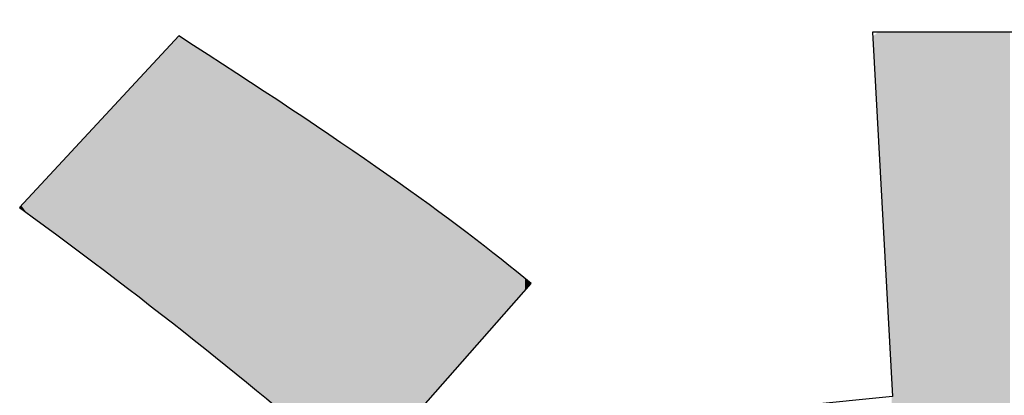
# Model space of a CAD drawing. Extents: x 68 to 125, y 76 to 211.
# Tile 73 of 89: x 97.416 to 98.73, y 210.877 to 211.379. Entities that reach past the tile are written whole.
import ezdxf

# ---------------------------------------------------------------- set-up
doc = ezdxf.new("R2010")
doc.units = 0
doc.layers.add('MAKE2D___U_53EF_U_89C1_U_0', color=7, linetype='CONTINUOUS')

# ---------------------------------------------------------------- blocks, each defined once
blk = doc.blocks.new('*U8')
at = {"layer": 'MAKE2D___U_53EF_U_89C1_U_0', "color": 252}
for points in [[(98.5609, 211.2336), (98.5569, 211.3586), (98.5609, 211.3619)], [(98.5609, 211.2336), (98.5609, 211.3619), (98.5617, 211.2187)], [(98.5617, 211.2187), (98.5609, 211.3619), (98.5617, 211.3619)], [(98.5617, 211.2187), (98.5617, 211.3619), (98.5649, 211.1591)], [(98.5649, 211.1591), (98.5617, 211.3619), (98.5649, 211.3619)], [(98.5649, 211.1591), (98.5649, 211.3619), (98.5662, 211.1359)], [(98.5662, 211.1359), (98.5649, 211.3619), (98.5662, 211.3619)], [(98.5662, 211.1359), (98.5662, 211.3619), (98.5694, 211.0778)], [(98.5694, 211.0778), (98.5662, 211.3619), (98.5694, 211.3619)], [(98.5694, 211.0778), (98.5694, 211.3619), (98.5732, 211.0087)], [(98.5732, 211.0087), (98.5694, 211.3619), (98.5732, 211.3619)], [(98.5732, 211.0087), (98.5732, 211.3619), (98.5754, 210.968)], [(98.5754, 210.968), (98.5732, 211.3619), (98.5754, 211.3619)], [(98.5754, 210.968), (98.5754, 211.3619), (98.5778, 210.9243)], [(98.5778, 210.9243), (98.5754, 211.3619), (98.5778, 211.3619)], [(98.5778, 210.9243), (98.5778, 211.3619), (98.5793, 210.8957)], [(98.5793, 210.8957), (98.5778, 211.3619), (98.5793, 211.3619)], [(98.5793, 210.8957), (98.5793, 211.3619), (98.5793, 210.8956)], [(98.5793, 210.8956), (98.5793, 211.3619), (98.5793, 211.3619)], [(98.5793, 210.8956), (98.5793, 211.3619), (98.5802, 210.879)], [(98.5802, 210.879), (98.5793, 211.3619), (98.5802, 211.3619)], [(98.5802, 210.5797), (98.5802, 211.3619), (98.5913, 210.5809)], [(98.5913, 210.5809), (98.5802, 211.3619), (98.5913, 211.3619)], [(98.5913, 210.5809), (98.5913, 211.3619), (98.5957, 210.5813)], [(98.5957, 210.5813), (98.5913, 211.3619), (98.5957, 211.3619)], [(98.5957, 210.5813), (98.5957, 211.3619), (98.5997, 210.5817)], [(98.5997, 210.5817), (98.5957, 211.3619), (98.5997, 211.3619)], [(98.5997, 210.5817), (98.5997, 211.3619), (98.6005, 210.5667)], [(98.6005, 210.5667), (98.5997, 211.3619), (98.6005, 211.3619)], [(98.6005, 210.5667), (98.6005, 211.3619), (98.6007, 210.5623)], [(98.6007, 210.5623), (98.6005, 211.3619), (98.6007, 211.3619)], [(98.6007, 210.5623), (98.6007, 211.3619), (98.6029, 210.5225)], [(98.6029, 210.5225), (98.6007, 211.3619), (98.6029, 211.3619)], [(98.6029, 210.5225), (98.6029, 211.3619), (98.6054, 210.4811)], [(98.6054, 210.4811), (98.6029, 211.3619), (98.6054, 211.3619)], [(98.6054, 210.4811), (98.6054, 211.3619), (98.6115, 210.3815)], [(98.6115, 210.3815), (98.6054, 211.3619), (98.6115, 211.3619)], [(98.6115, 210.3815), (98.6115, 211.3619), (98.6118, 210.3762)], [(98.6118, 210.3762), (98.6115, 211.3619), (98.6118, 211.3619)], [(98.6118, 210.3762), (98.6118, 211.3619), (98.6122, 210.3714)], [(98.6122, 210.3714), (98.6118, 211.3619), (98.6122, 211.3619)], [(98.6122, 210.3714), (98.6122, 211.3619), (98.6136, 210.3508)], [(98.6136, 210.3508), (98.6122, 211.3619), (98.6136, 211.3619)], [(98.6136, 210.0489), (98.6136, 211.3619), (98.6353, 210.0515)], [(98.6353, 210.0515), (98.6136, 211.3619), (98.6353, 211.3619)], [(98.6353, 210.0515), (98.6353, 211.3619), (98.6433, 210.0505)], [(98.6433, 210.0505), (98.6353, 211.3619), (98.6433, 211.3619)], [(98.6433, 210.0505), (98.6433, 211.3619), (98.6463, 210.0294)], [(98.6463, 210.0294), (98.6433, 211.3619), (98.6463, 211.3619)], [(98.6463, 210.0294), (98.6463, 211.3619), (98.6481, 210.016)], [(98.6481, 210.016), (98.6463, 211.3619), (98.6481, 211.3619)], [(98.6481, 210.016), (98.6481, 211.3619), (98.6636, 209.919)], [(98.6636, 209.919), (98.6481, 211.3619), (98.6636, 211.3619)], [(98.6636, 209.919), (98.6636, 211.3619), (98.6693, 209.8837)], [(98.6693, 209.8837), (98.6636, 211.3619), (98.6693, 211.3619)], [(98.6693, 209.8837), (98.6693, 211.3619), (98.6939, 209.7609)], [(98.6939, 209.7609), (98.6693, 211.3619), (98.6939, 211.3619)], [(98.6939, 209.7609), (98.6939, 211.3619), (98.6965, 209.7507)], [(98.6965, 209.7507), (98.6939, 211.3619), (98.6965, 211.3619)], [(98.6965, 209.7507), (98.6965, 211.3619), (98.7212, 209.6507)], [(98.7212, 209.6507), (98.6965, 211.3619), (98.7212, 211.3619)], [(98.7212, 209.6507), (98.7212, 211.3619), (98.722, 209.6477)], [(98.722, 209.6477), (98.7212, 211.3619), (98.722, 211.3619)], [(98.722, 209.2778), (98.722, 211.3619), (98.7372, 209.2848)], [(98.7372, 209.2848), (98.722, 211.3619), (98.7372, 211.3619)], [(97.6187, 210.9742), (97.6116, 211.3395), (97.6187, 211.3472)], [(97.6255, 210.9689), (97.6187, 211.3472), (97.6255, 211.3544)], [(97.6187, 210.9742), (97.6187, 211.3472), (97.6255, 210.9689)], [(97.6278, 210.9671), (97.6255, 211.3544), (97.6278, 211.357)], [(97.6255, 210.9689), (97.6255, 211.3544), (97.6278, 210.9671)], [(97.6278, 210.9671), (97.6278, 211.357), (97.6609, 210.9413)], [(97.6609, 210.9413), (97.6278, 211.357), (97.6609, 211.3357)], [(98.5552, 211.3371), (98.5542, 211.3564), (98.5552, 211.3573)], [(98.5569, 211.3061), (98.5552, 211.3573), (98.5569, 211.3586)], [(98.5552, 211.3371), (98.5552, 211.3573), (98.5569, 211.3061)], [(98.5569, 211.3061), (98.5569, 211.3586), (98.5609, 211.2336)], [(97.6083, 210.9823), (97.6013, 211.3284), (97.6083, 211.3359)], [(97.6116, 210.9797), (97.6083, 211.3359), (97.6116, 211.3395)], [(97.6083, 210.9823), (97.6083, 211.3359), (97.6116, 210.9797)], [(97.6116, 210.9797), (97.6116, 211.3395), (97.6187, 210.9742)], [(97.6609, 210.9413), (97.6609, 211.3357), (97.6616, 210.9407)], [(97.6616, 210.9407), (97.6609, 211.3357), (97.6616, 211.3352)], [(97.6616, 210.9407), (97.6616, 211.3352), (97.6628, 210.9398)], [(97.6628, 210.9398), (97.6616, 211.3352), (97.6628, 211.3345)], [(97.6628, 210.9398), (97.6628, 211.3345), (97.6636, 210.9392)], [(97.6636, 210.9392), (97.6628, 211.3345), (97.6636, 211.334)], [(97.6636, 210.9392), (97.6636, 211.334), (97.7053, 210.905)], [(97.7053, 210.905), (97.6636, 211.334), (97.7053, 211.307)], [(97.5947, 210.9929), (97.5919, 211.3182), (97.5947, 211.3212)], [(97.5988, 210.9896), (97.5947, 211.3212), (97.5988, 211.3257)], [(97.5947, 210.9929), (97.5947, 211.3212), (97.5988, 210.9896)], [(97.6013, 210.9877), (97.5988, 211.3257), (97.6013, 211.3284)], [(97.5988, 210.9896), (97.5988, 211.3257), (97.6013, 210.9877)], [(97.6013, 210.9877), (97.6013, 211.3284), (97.6083, 210.9823)], [(97.5887, 210.9975), (97.5811, 211.3065), (97.5887, 211.3148)], [(97.5919, 210.9951), (97.5887, 211.3148), (97.5919, 211.3182)], [(97.5887, 210.9975), (97.5887, 211.3148), (97.5919, 210.9951)], [(97.5919, 210.9951), (97.5919, 211.3182), (97.5947, 210.9929)], [(97.7053, 210.905), (97.7053, 211.307), (97.7088, 210.9022)], [(97.7088, 210.9022), (97.7053, 211.307), (97.7088, 211.3048)], [(97.5754, 211.0079), (97.567, 211.2914), (97.5754, 211.3004)], [(97.5786, 211.0054), (97.5754, 211.3004), (97.5786, 211.3039)], [(97.5754, 211.0079), (97.5754, 211.3004), (97.5786, 211.0054)], [(97.5811, 211.0035), (97.5786, 211.3039), (97.5811, 211.3065)], [(97.5786, 211.0054), (97.5786, 211.3039), (97.5811, 211.0035)], [(97.5811, 211.0035), (97.5811, 211.3065), (97.5887, 210.9975)], [(97.7088, 210.9022), (97.7088, 211.3048), (97.7131, 210.8986)], [(97.7131, 210.8986), (97.7088, 211.3048), (97.7131, 211.3019)], [(97.7131, 210.8986), (97.7131, 211.3019), (97.7219, 210.8914)], [(97.7219, 210.8914), (97.7131, 211.3019), (97.7219, 211.2961)], [(97.7219, 210.8914), (97.7219, 211.2961), (97.753, 210.866)], [(97.753, 210.866), (97.7219, 211.2961), (97.753, 211.2757)], [(97.5586, 211.021), (97.5504, 211.2734), (97.5586, 211.2822)], [(97.5607, 211.0193), (97.5586, 211.2822), (97.5607, 211.2845)], [(97.5586, 211.021), (97.5586, 211.2822), (97.5607, 211.0193)], [(97.567, 211.0144), (97.5607, 211.2845), (97.567, 211.2914)], [(97.5607, 211.0193), (97.5607, 211.2845), (97.567, 211.0144)], [(97.567, 211.0144), (97.567, 211.2914), (97.5754, 211.0079)], [(97.5504, 211.0273), (97.5443, 211.2669), (97.5504, 211.2734)], [(97.5504, 211.0273), (97.5504, 211.2734), (97.5586, 211.021)], [(97.753, 210.866), (97.753, 211.2757), (97.7556, 210.8638)], [(97.7556, 210.8638), (97.753, 211.2757), (97.7556, 211.2739)], [(97.7556, 210.8638), (97.7556, 211.2739), (97.771, 210.8512)], [(97.771, 210.8512), (97.7556, 211.2739), (97.771, 211.2638)], [(97.5443, 211.0321), (97.5319, 211.2534), (97.5443, 211.2669)], [(97.5443, 211.0321), (97.5443, 211.2669), (97.5504, 211.0273)], [(97.771, 210.8512), (97.771, 211.2638), (97.7775, 210.8456)], [(97.7775, 210.8456), (97.771, 211.2638), (97.7775, 211.2595)], [(97.7775, 210.8456), (97.7775, 211.2595), (97.7942, 210.831)], [(97.7942, 210.831), (97.7775, 211.2595), (97.7942, 211.2482)], [(97.5217, 211.0489), (97.5053, 211.2248), (97.5217, 211.2425)], [(97.5319, 211.0414), (97.5217, 211.2425), (97.5319, 211.2534)], [(97.5217, 211.0489), (97.5217, 211.2425), (97.5319, 211.0414)], [(97.5319, 211.0414), (97.5319, 211.2534), (97.5443, 211.0321)], [(97.7942, 210.831), (97.7942, 211.2482), (97.7969, 210.8287)], [(97.7969, 210.8287), (97.7942, 211.2482), (97.7969, 211.2464)], [(97.7969, 210.8287), (97.7969, 211.2464), (97.8044, 210.8222)], [(97.8044, 210.8222), (97.7969, 211.2464), (97.8044, 211.2414)], [(97.8044, 210.8222), (97.8044, 211.2414), (97.816, 210.8121)], [(97.816, 210.8121), (97.8044, 211.2414), (97.816, 211.2335)], [(97.816, 210.8121), (97.816, 211.2335), (97.8219, 210.807)], [(97.8219, 210.807), (97.816, 211.2335), (97.8219, 211.2295)], [(97.8219, 210.807), (97.8219, 211.2295), (97.8312, 210.799)], [(97.8312, 210.799), (97.8219, 211.2295), (97.8312, 211.2233)], [(97.5026, 211.0632), (97.4916, 211.2099), (97.5026, 211.2218)], [(97.5053, 211.0611), (97.5026, 211.2218), (97.5053, 211.2248)], [(97.5026, 211.0632), (97.5026, 211.2218), (97.5053, 211.0611)], [(97.5053, 211.0611), (97.5053, 211.2248), (97.5217, 211.0489)], [(97.8312, 210.799), (97.8312, 211.2233), (97.8322, 210.7981)], [(97.8322, 210.7981), (97.8312, 211.2233), (97.8322, 211.2226)], [(97.8322, 210.7981), (97.8322, 211.2226), (97.8443, 210.7876)], [(97.8443, 210.7876), (97.8322, 211.2226), (97.8443, 211.2145)], [(97.4912, 211.0717), (97.4828, 211.2004), (97.4912, 211.2095)], [(97.4916, 211.0714), (97.4912, 211.2095), (97.4916, 211.2099)], [(97.4912, 211.0717), (97.4912, 211.2095), (97.4916, 211.0714)], [(97.4916, 211.0714), (97.4916, 211.2099), (97.5026, 211.0632)], [(97.8443, 210.7876), (97.8443, 211.2145), (97.8491, 210.7835)], [(97.8491, 210.7835), (97.8443, 211.2145), (97.8491, 211.2112)], [(97.8491, 210.7835), (97.8491, 211.2112), (97.869, 210.7662)], [(97.869, 210.7662), (97.8491, 211.2112), (97.869, 211.1974)], [(97.4828, 211.0779), (97.4649, 211.1811), (97.4828, 211.2004)], [(97.4828, 211.0779), (97.4828, 211.2004), (97.4912, 211.0717)], [(97.869, 210.7662), (97.869, 211.1974), (97.869, 210.7662)], [(97.869, 210.7662), (97.869, 211.1974), (97.869, 211.1974)], [(97.869, 210.7662), (97.869, 211.1974), (97.8716, 210.7691)], [(97.8716, 210.7691), (97.869, 211.1974), (97.8716, 211.1956)], [(97.8716, 210.7691), (97.8716, 211.1956), (97.8788, 210.7774)], [(97.8788, 210.7774), (97.8716, 211.1956), (97.8788, 211.1906)], [(97.8788, 210.7774), (97.8788, 211.1906), (97.8811, 210.7799)], [(97.8811, 210.7799), (97.8788, 211.1906), (97.8811, 211.189)], [(97.8811, 210.7799), (97.8811, 211.189), (97.8901, 210.7902)], [(97.8901, 210.7902), (97.8811, 211.189), (97.8901, 211.1827)], [(97.4649, 211.0913), (97.4513, 211.1664), (97.4649, 211.1811)], [(97.4649, 211.0913), (97.4649, 211.1811), (97.4828, 211.0779)], [(97.8901, 210.7902), (97.8901, 211.1827), (97.9048, 210.8069)], [(97.9048, 210.8069), (97.8901, 211.1827), (97.9048, 211.1726)], [(97.4488, 211.1032), (97.4437, 211.1582), (97.4488, 211.1637)], [(97.4513, 211.1014), (97.4488, 211.1637), (97.4513, 211.1664)], [(97.4488, 211.1032), (97.4488, 211.1637), (97.4513, 211.1014)], [(97.4513, 211.1014), (97.4513, 211.1664), (97.4649, 211.0913)], [(97.9048, 210.8069), (97.9048, 211.1726), (97.9057, 210.808)], [(97.9057, 210.808), (97.9048, 211.1726), (97.9057, 211.1719)], [(97.9057, 210.808), (97.9057, 211.1719), (97.9076, 210.81)], [(97.9076, 210.81), (97.9057, 211.1719), (97.9076, 211.1706)], [(97.9076, 210.81), (97.9076, 211.1706), (97.9124, 210.8155)], [(97.9124, 210.8155), (97.9076, 211.1706), (97.9124, 211.1672)], [(97.9124, 210.8155), (97.9124, 211.1672), (97.9221, 210.8266)], [(97.9221, 210.8266), (97.9124, 211.1672), (97.9221, 211.1602)], [(97.4352, 211.1133), (97.4328, 211.1464), (97.4352, 211.1491)], [(97.4437, 211.107), (97.4352, 211.1491), (97.4437, 211.1582)], [(97.4352, 211.1133), (97.4352, 211.1491), (97.4437, 211.107)], [(97.4437, 211.107), (97.4437, 211.1582), (97.4488, 211.1032)], [(97.9221, 210.8266), (97.9221, 211.1602), (97.9278, 210.833)], [(97.9278, 210.833), (97.9221, 211.1602), (97.9278, 211.1562)], [(97.9278, 210.833), (97.9278, 211.1562), (97.9415, 210.8486)], [(97.9415, 210.8486), (97.9278, 211.1562), (97.9415, 211.1464)], [(97.4248, 211.1211), (97.418, 211.1305), (97.4248, 211.1378)], [(97.4328, 211.1152), (97.4248, 211.1378), (97.4328, 211.1464)], [(97.4248, 211.1211), (97.4248, 211.1378), (97.4328, 211.1152)], [(97.4328, 211.1152), (97.4328, 211.1464), (97.4352, 211.1133)], [(97.9415, 210.8486), (97.9415, 211.1464), (97.9558, 210.8649)], [(97.9558, 210.8649), (97.9415, 211.1464), (97.9558, 211.1362)], [(97.9558, 210.8649), (97.9558, 211.1362), (97.9618, 210.8717)], [(97.9618, 210.8717), (97.9558, 211.1362), (97.9618, 211.1319)], [(97.4162, 211.1275), (97.4156, 211.1279), (97.4162, 211.1285)], [(97.418, 211.1262), (97.4162, 211.1285), (97.418, 211.1305)], [(97.4162, 211.1275), (97.4162, 211.1285), (97.418, 211.1262)], [(97.418, 211.1262), (97.418, 211.1305), (97.4248, 211.1211)], [(97.9618, 210.8717), (97.9618, 211.1319), (97.9758, 210.8876)], [(97.9758, 210.8876), (97.9618, 211.1319), (97.9758, 211.1216)], [(97.9758, 210.8876), (97.9758, 211.1216), (97.9791, 210.8914)], [(97.9791, 210.8914), (97.9758, 211.1216), (97.9791, 211.1191)], [(97.9791, 210.8914), (97.9791, 211.1191), (97.9817, 210.8944)], [(97.9817, 210.8944), (97.9791, 211.1191), (97.9817, 211.1172)], [(97.9817, 210.8944), (97.9817, 211.1172), (97.9835, 210.8964)], [(97.9835, 210.8964), (97.9817, 211.1172), (97.9835, 211.1158)], [(97.9835, 210.8964), (97.9835, 211.1158), (97.9864, 210.8997)], [(97.9864, 210.8997), (97.9835, 211.1158), (97.9864, 211.1137)], [(97.9864, 210.8997), (97.9864, 211.1137), (97.9936, 210.9079)], [(97.9936, 210.9079), (97.9864, 211.1137), (97.9936, 211.1083)], [(97.9936, 210.9079), (97.9936, 211.1083), (98.0018, 210.9172)], [(98.0018, 210.9172), (97.9936, 211.1083), (98.0018, 211.1023)], [(98.0018, 210.9172), (98.0018, 211.1023), (98.0088, 210.9251)], [(98.0088, 210.9251), (98.0018, 211.1023), (98.0088, 211.0971)], [(98.0088, 210.9251), (98.0088, 211.0971), (98.0091, 210.9255)], [(98.0091, 210.9255), (98.0088, 211.0971), (98.0091, 211.0969)], [(98.0091, 210.9255), (98.0091, 211.0969), (98.0126, 210.9295)], [(98.0126, 210.9295), (98.0091, 211.0969), (98.0126, 211.0943)], [(98.0126, 210.9295), (98.0126, 211.0943), (98.0204, 210.9383)], [(98.0204, 210.9383), (98.0126, 211.0943), (98.0204, 211.0883)], [(98.0204, 210.9383), (98.0204, 211.0883), (98.0256, 210.9442)], [(98.0256, 210.9442), (98.0204, 211.0883), (98.0256, 211.0843)], [(98.0256, 210.9442), (98.0256, 211.0843), (98.0279, 210.9469)], [(98.0279, 210.9469), (98.0256, 211.0843), (98.0279, 211.0825)], [(98.0279, 210.9469), (98.0279, 211.0825), (98.0306, 210.9499)], [(98.0306, 210.9499), (98.0279, 211.0825), (98.0306, 211.0804)], [(98.0306, 210.9499), (98.0306, 211.0804), (98.0324, 210.952)], [(98.0324, 210.952), (98.0306, 211.0804), (98.0324, 211.079)], [(98.0324, 210.952), (98.0324, 211.079), (98.045, 210.9662)], [(98.045, 210.9662), (98.0324, 211.079), (98.045, 211.0693)], [(98.045, 210.9662), (98.045, 211.0693), (98.0547, 210.9773)], [(98.0547, 210.9773), (98.045, 211.0693), (98.0547, 211.0618)], [(98.0547, 210.9773), (98.0547, 211.0618), (98.058, 210.9811)], [(98.058, 210.9811), (98.0547, 211.0618), (98.058, 211.0592)], [(98.058, 210.9811), (98.058, 211.0592), (98.0595, 210.9828)], [(98.0595, 210.9828), (98.058, 211.0592), (98.0595, 211.058)], [(98.0595, 210.9828), (98.0595, 211.058), (98.0614, 210.9849)], [(98.0614, 210.9849), (98.0595, 211.058), (98.0614, 211.0565)], [(98.0614, 210.9849), (98.0614, 211.0565), (98.0623, 210.986)], [(98.0623, 210.986), (98.0614, 211.0565), (98.0623, 211.0558)], [(98.0623, 210.986), (98.0623, 211.0558), (98.0662, 210.9904)], [(98.0662, 210.9904), (98.0623, 211.0558), (98.0662, 211.0526)], [(98.0662, 210.9904), (98.0662, 211.0526), (98.0682, 210.9927)], [(98.0682, 210.9927), (98.0662, 211.0526), (98.0682, 211.0509)], [(98.0682, 210.9927), (98.0682, 211.0509), (98.0769, 211.0026)], [(98.0769, 211.0026), (98.0682, 211.0509), (98.0769, 211.0438)], [(98.0769, 211.0026), (98.0769, 211.0438), (98.0795, 211.0056)], [(98.0795, 211.0056), (98.0769, 211.0438), (98.0795, 211.0417)], [(98.0795, 211.0056), (98.0795, 211.0417), (98.0857, 211.0125)], [(98.0857, 211.0125), (98.0795, 211.0417), (98.0857, 211.0367)], [(98.0857, 211.0125), (98.0857, 211.0367), (98.0882, 211.0155)], [(98.0882, 211.0155), (98.0857, 211.0367), (98.0882, 211.0346)], [(98.0882, 211.0155), (98.0882, 211.0346), (98.0885, 211.0158)], [(98.0885, 211.0158), (98.0882, 211.0346), (98.0885, 211.0344)], [(98.0885, 211.0158), (98.0885, 211.0344), (98.0898, 211.0172)], [(98.0898, 211.0172), (98.0885, 211.0344), (98.0898, 211.0334)], [(98.0898, 211.0172), (98.0898, 211.0334), (98.0899, 211.0173)], [(98.0899, 211.0173), (98.0898, 211.0334), (98.0899, 211.0333)], [(98.0899, 211.0173), (98.0899, 211.0333), (98.0926, 211.0204)], [(98.0926, 211.0204), (98.0899, 211.0333), (98.0926, 211.0311)], [(98.0926, 211.0204), (98.0926, 211.0311), (98.0928, 211.0207)], [(98.0928, 211.0207), (98.0926, 211.0311), (98.0928, 211.0309)], [(98.0928, 211.0207), (98.0928, 211.0309), (98.0933, 211.0212)], [(98.0933, 211.0212), (98.0928, 211.0309), (98.0933, 211.0305)], [(98.0933, 211.0212), (98.0933, 211.0305), (98.0938, 211.0218)], [(98.0938, 211.0218), (98.0933, 211.0305), (98.0938, 211.0301)], [(98.0938, 211.0218), (98.0938, 211.0301), (98.0955, 211.0237)], [(98.0955, 211.0237), (98.0938, 211.0301), (98.0955, 211.0287)], [(98.0955, 211.0237), (98.0955, 211.0287), (98.0978, 211.0264)], [(98.0978, 211.0264), (98.0955, 211.0287), (98.0978, 211.0268)], [(98.0978, 211.0264), (98.0978, 211.0268), (98.0981, 211.0266)], [(98.5802, 210.5797), (98.5793, 210.8758), (98.5802, 210.879)]]:
    blk.add_solid(points, dxfattribs=at)
blk = doc.blocks.new('BLOCK_2')
at = {"layer": 'MAKE2D___U_53EF_U_89C1_U_0'}
for points, knots in [([(98.0595, 210.2791), (98.0595, 210.2791), (98.6142, 210.343), (98.6142, 210.343), (98.6093, 210.4089), (98.6045, 210.4885), (98.5997, 210.5817), (98.5997, 210.5817), (98.115, 210.5323), (98.115, 210.5323), (98.115, 210.5323), (98.0885, 210.8265), (98.0885, 210.8265), (98.0885, 210.8265), (98.5804, 210.8759), (98.5804, 210.8759), (98.5804, 210.8759), (98.5539, 211.3619), (98.5539, 211.3619), (98.5539, 211.3619), (98.8891, 211.3619), (98.8891, 211.3619), (98.8924, 211.2196), (98.8984, 211.0685), (98.9072, 210.9085), (98.9072, 210.9085), (99.3111, 210.9495), (99.3111, 210.9495), (99.2114, 211.0251), (99.1053, 211.0957), (98.9928, 211.1617), (98.9928, 211.1617), (99.1519, 211.3787), (99.1519, 211.3787), (99.2854, 211.3096), (99.4205, 211.2292), (99.5571, 211.1376), (99.5571, 211.1376), (99.4233, 210.9615), (99.4233, 210.9615), (99.4233, 210.9615), (99.6656, 210.9857), (99.6656, 210.9857), (99.6656, 210.9857), (99.6945, 210.6963), (99.6945, 210.6963), (99.6945, 210.6963), (98.924, 210.6155), (98.924, 210.6155), (98.9249, 210.5995), (98.9301, 210.5214), (98.9397, 210.3816), (98.9397, 210.3816), (99.7187, 210.472), (99.7187, 210.472), (99.7187, 210.472), (99.75, 210.1826), (99.75, 210.1826), (99.75, 210.1826), (98.9735, 210.0909), (98.9735, 210.0909), (98.9888, 209.9873), (99.0073, 209.8944), (99.029, 209.8124), (99.1745, 209.9098), (99.3103, 210.0186), (99.4365, 210.1392), (99.4365, 210.1392), (99.6801, 209.9511), (99.6801, 209.9511), (99.5225, 209.7935), (99.3445, 209.6484), (99.1459, 209.5158), (99.174, 209.4684), (99.2071, 209.4278), (99.2448, 209.394), (99.2825, 209.3603), (99.3144, 209.3434), (99.34, 209.3434), (99.3699, 209.3434), (99.3919, 209.358), (99.4064, 209.3873), (99.4208, 209.4167), (99.4486, 209.5242), (99.4896, 209.7099), (99.5909, 209.6584), (99.6897, 209.6119), (99.7862, 209.5701), (99.7323, 209.325), (99.6764, 209.1654), (99.6186, 209.092), (99.5607, 209.0183), (99.4791, 208.9816), (99.3738, 208.9816), (99.1511, 208.9816), (98.9744, 209.0998), (98.8433, 209.3361), (98.6278, 209.2237), (98.398, 209.1336), (98.1536, 209.066), (98.1053, 209.1706), (98.0466, 209.2702), (97.9775, 209.3651), (98.2549, 209.4359), (98.5041, 209.5263), (98.7251, 209.6364), (98.6914, 209.757), (98.6639, 209.8956), (98.6431, 210.0524), (98.6431, 210.0524), (98.0909, 209.9873), (98.0909, 209.9873), (98.0909, 209.9873), (98.0595, 210.2791), (98.0595, 210.2791)], [0, 0, 0, 0, 1, 1, 1, 2, 2, 2, 3, 3, 3, 4, 4, 4, 5, 5, 5, 6, 6, 6, 7, 7, 7, 8, 8, 8, 9, 9, 9, 10, 10, 10, 11, 11, 11, 12, 12, 12, 13, 13, 13, 14, 14, 14, 15, 15, 15, 16, 16, 16, 17, 17, 17, 18, 18, 18, 19, 19, 19, 20, 20, 20, 21, 21, 21, 22, 22, 22, 23, 23, 23, 24, 24, 24, 25, 25, 25, 26, 26, 26, 27, 27, 27, 28, 28, 28, 29, 29, 29, 30, 30, 30, 31, 31, 31, 32, 32, 32, 33, 33, 33, 34, 34, 34, 35, 35, 35, 36, 36, 36, 37, 37, 37, 38, 38, 38, 38]), ([(97.6278, 211.357), (97.8416, 211.2204), (97.9984, 211.1102), (98.0981, 211.0266), (98.0981, 211.0266), (97.869, 210.7662), (97.869, 210.7662), (97.7451, 210.8771), (97.5941, 210.9977), (97.4156, 211.1279), (97.4156, 211.1279), (97.6278, 211.357), (97.6278, 211.357)], [0, 0, 0, 0, 1, 1, 1, 2, 2, 2, 3, 3, 3, 4, 4, 4, 4])]:
    blk.add_open_spline(points, degree=3, knots=knots, dxfattribs=at)
at = {"layer": 'MAKE2D___U_53EF_U_89C1_U_0', "color": 252}
blk.add_blockref('*U8', (0, 0), dxfattribs=at)

msp = doc.modelspace()

# ---------------------------------------------------------------- block references
at = {"layer": 'MAKE2D___U_53EF_U_89C1_U_0'}
msp.add_blockref('BLOCK_2', (0, 0), dxfattribs=at)

doc.saveas('drawing.dxf')
